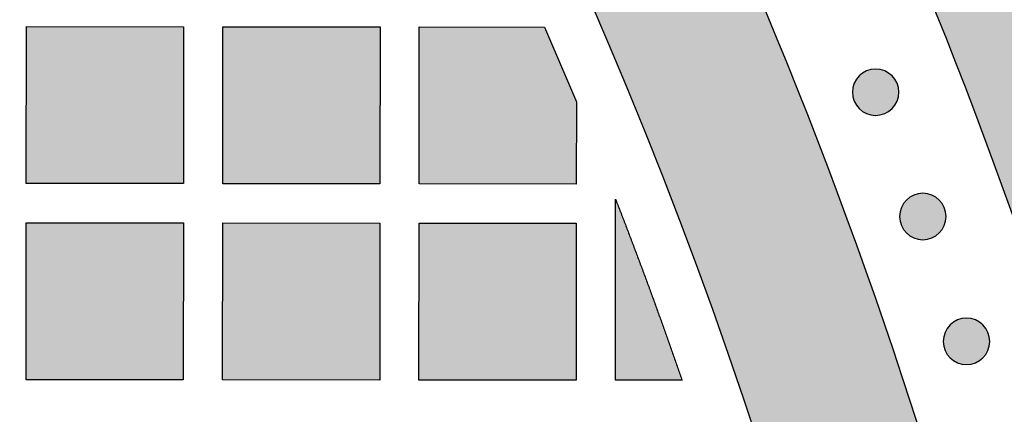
# Model space of a CAD drawing. Header units: millimetres. Extents: x -3873 to -97, y 912 to 4165.
# Tile 239 of 256: x -3028 to -2952, y 1576 to 1607. Entities that reach past the tile are written whole.
import ezdxf

# ---------------------------------------------------------------- set-up
doc = ezdxf.new("R2010")
doc.units = ezdxf.units.MM
doc.layers.add('pattern', color=7, linetype='Continuous', true_color=0x000000)

msp = doc.modelspace()

# ---------------------------------------------------------------- hatches: boundary and pattern name
at = {"layer": 'pattern'}
for points in [[(-2929.733, 1486.311), (-2930.369, 1494.187), (-2931.163, 1502.072), (-2932.116, 1509.962), (-2933.23, 1517.853), (-2934.503, 1525.738), (-2935.938, 1533.615), (-2937.533, 1541.476), (-2939.289, 1549.319), (-2941.205, 1557.137), (-2943.282, 1564.926), (-2945.518, 1572.682), (-2947.913, 1580.398), (-2950.465, 1588.071), (-2953.174, 1595.695), (-2956.038, 1603.265), (-2959.055, 1610.778), (-2962.224, 1618.228), (-2965.542, 1625.611), (-2969.008, 1632.922), (-2972.618, 1640.158), (-2976.371, 1647.312), (-2980.264, 1654.383), (-2984.294, 1661.364), (-2988.458, 1668.254), (-2992.753, 1675.047), (-2997.175, 1681.74), (-3001.721, 1688.329), (-3006.388, 1694.812), (-3011.171, 1701.185), (-3016.068, 1707.445), (-3021.073, 1713.59), (-3026.184, 1719.615), (-3024.083, 1718.848), (-3021.997, 1718.021), (-3019.931, 1717.135), (-3017.885, 1716.191), (-3015.864, 1715.189), (-3013.868, 1714.13), (-3011.901, 1713.016), (-3009.965, 1711.847), (-3008.062, 1710.625), (-3006.195, 1709.352), (-3004.364, 1708.028), (-3002.573, 1706.656), (-3000.824, 1705.237), (-2999.117, 1703.773), (-2997.455, 1702.266), (-2995.839, 1700.718), (-2988.776, 1690.728), (-2981.992, 1680.501), (-2975.499, 1670.047), (-2969.307, 1659.38), (-2963.428, 1648.512), (-2957.87, 1637.458), (-2952.642, 1626.231), (-2947.753, 1614.847), (-2943.207, 1603.321), (-2939.013, 1591.669), (-2935.174, 1579.907), (-2931.695, 1568.051), (-2928.579, 1556.117), (-2925.827, 1544.122), (-2923.441, 1532.084), (-2921.421, 1520.017), (-2921.508, 1517.846), (-2921.655, 1515.673), (-2921.859, 1513.5), (-2922.122, 1511.329), (-2922.444, 1509.163), (-2922.825, 1507.003), (-2923.264, 1504.854), (-2923.761, 1502.716), (-2924.315, 1500.592), (-2924.926, 1498.485), (-2925.592, 1496.397), (-2926.314, 1494.329), (-2927.091, 1492.285), (-2927.92, 1490.266), (-2928.801, 1488.274)], [(-2952.736, 1459.469), (-2952.832, 1466.653), (-2953.065, 1473.854), (-2953.438, 1481.068), (-2953.951, 1488.292), (-2954.605, 1495.52), (-2955.4, 1502.75), (-2956.337, 1509.976), (-2957.415, 1517.196), (-2958.636, 1524.404), (-2959.998, 1531.596), (-2961.503, 1538.769), (-2963.148, 1545.917), (-2964.934, 1553.038), (-2966.86, 1560.126), (-2968.926, 1567.179), (-2971.129, 1574.19), (-2973.469, 1581.158), (-2975.944, 1588.076), (-2978.553, 1594.943), (-2981.294, 1601.753), (-2984.166, 1608.504), (-2987.165, 1615.19), (-2990.291, 1621.809), (-2993.541, 1628.358), (-2996.913, 1634.832), (-3000.403, 1641.228), (-3004.01, 1647.544), (-3007.731, 1653.776), (-3011.563, 1659.921), (-3015.502, 1665.976), (-3019.547, 1671.939), (-3023.693, 1677.806), (-3024.703, 1679.721), (-3025.672, 1681.663), (-3026.597, 1683.629), (-3027.478, 1685.618), (-3028.313, 1687.629), (-3029.104, 1689.66), (-3029.847, 1691.711), (-3030.544, 1693.778), (-3031.193, 1695.86), (-3031.794, 1697.957), (-3032.346, 1700.065), (-3032.849, 1702.184), (-3033.303, 1704.312), (-3033.708, 1706.447), (-3034.063, 1708.587), (-3034.368, 1710.73), (-3028.966, 1704.304), (-3023.686, 1697.738), (-3018.532, 1691.035), (-3013.51, 1684.201), (-3008.625, 1677.237), (-3003.881, 1670.149), (-2999.283, 1662.94), (-2994.836, 1655.615), (-2990.543, 1648.179), (-2986.409, 1640.637), (-2982.437, 1632.993), (-2978.632, 1625.254), (-2974.996, 1617.424), (-2971.533, 1609.509), (-2968.246, 1601.514), (-2965.137, 1593.447), (-2962.208, 1585.312), (-2959.463, 1577.116), (-2956.902, 1568.865), (-2954.527, 1560.565), (-2952.339, 1552.222), (-2950.341, 1543.843), (-2948.531, 1535.435), (-2946.911, 1527.003), (-2945.481, 1518.554), (-2944.24, 1510.094), (-2943.188, 1501.63), (-2942.326, 1493.168), (-2941.65, 1484.713), (-2941.161, 1476.273), (-2940.857, 1467.852), (-2940.736, 1459.458)], [(-3015.063, 1594.127), (-3027.063, 1594.138), (-3027.051, 1606.138), (-3015.051, 1606.127)], [(-3012.051, 1606.124), (-3000.051, 1606.112), (-3000.063, 1594.112), (-3012.063, 1594.124)], [(-2987.48, 1606.1), (-2985.057, 1600.39), (-2985.063, 1594.098), (-2997.063, 1594.11), (-2997.051, 1606.11)], [(-2963.46, 1602.373), (-2963.431, 1602.401), (-2963.402, 1602.428), (-2963.373, 1602.455), (-2963.342, 1602.481), (-2963.31, 1602.507), (-2963.278, 1602.532), (-2963.244, 1602.556), (-2963.21, 1602.58), (-2963.175, 1602.604), (-2963.14, 1602.626), (-2963.103, 1602.648), (-2963.066, 1602.67), (-2963.028, 1602.69), (-2962.989, 1602.71), (-2962.949, 1602.729), (-2962.909, 1602.746), (-2962.869, 1602.763), (-2962.827, 1602.78), (-2962.785, 1602.795), (-2962.743, 1602.809), (-2962.7, 1602.822), (-2962.656, 1602.834), (-2962.612, 1602.845), (-2962.568, 1602.854), (-2962.523, 1602.863), (-2962.479, 1602.871), (-2962.433, 1602.877), (-2962.388, 1602.882), (-2962.342, 1602.887), (-2962.296, 1602.889), (-2962.25, 1602.891), (-2962.205, 1602.892), (-2962.159, 1602.891), (-2962.113, 1602.889), (-2962.067, 1602.886), (-2962.021, 1602.882), (-2961.976, 1602.877), (-2961.931, 1602.87), (-2961.886, 1602.863), (-2961.841, 1602.854), (-2961.797, 1602.844), (-2961.753, 1602.833), (-2961.709, 1602.821), (-2961.666, 1602.808), (-2961.624, 1602.793), (-2961.582, 1602.778), (-2961.541, 1602.762), (-2961.5, 1602.745), (-2961.46, 1602.727), (-2961.42, 1602.708), (-2961.382, 1602.689), (-2961.344, 1602.668), (-2961.307, 1602.647), (-2961.27, 1602.625), (-2961.234, 1602.602), (-2961.199, 1602.578), (-2961.165, 1602.554), (-2961.132, 1602.53), (-2961.1, 1602.504), (-2961.068, 1602.479), (-2961.037, 1602.452), (-2961.008, 1602.426), (-2960.979, 1602.398), (-2960.95, 1602.371), (-2960.923, 1602.343), (-2960.896, 1602.314), (-2960.869, 1602.284), (-2960.843, 1602.253), (-2960.817, 1602.221), (-2960.792, 1602.189), (-2960.767, 1602.156), (-2960.743, 1602.121), (-2960.72, 1602.086), (-2960.697, 1602.051), (-2960.675, 1602.014), (-2960.654, 1601.977), (-2960.634, 1601.939), (-2960.614, 1601.9), (-2960.595, 1601.861), (-2960.577, 1601.821), (-2960.56, 1601.78), (-2960.544, 1601.738), (-2960.529, 1601.697), (-2960.515, 1601.654), (-2960.502, 1601.611), (-2960.49, 1601.568), (-2960.479, 1601.524), (-2960.469, 1601.479), (-2960.461, 1601.435), (-2960.453, 1601.39), (-2960.447, 1601.344), (-2960.441, 1601.299), (-2960.437, 1601.253), (-2960.434, 1601.208), (-2960.432, 1601.162), (-2960.432, 1601.116), (-2960.433, 1601.07), (-2960.434, 1601.024), (-2960.437, 1600.978), (-2960.442, 1600.933), (-2960.447, 1600.887), (-2960.453, 1600.842), (-2960.461, 1600.797), (-2960.47, 1600.752), (-2960.48, 1600.708), (-2960.491, 1600.664), (-2960.503, 1600.621), (-2960.516, 1600.578), (-2960.53, 1600.535), (-2960.545, 1600.493), (-2960.561, 1600.452), (-2960.579, 1600.411), (-2960.597, 1600.371), (-2960.615, 1600.332), (-2960.635, 1600.293), (-2960.656, 1600.255), (-2960.677, 1600.218), (-2960.699, 1600.181), (-2960.722, 1600.146), (-2960.745, 1600.111), (-2960.769, 1600.077), (-2960.794, 1600.043), (-2960.819, 1600.011), (-2960.845, 1599.979), (-2960.871, 1599.949), (-2960.898, 1599.919), (-2960.925, 1599.89), (-2960.953, 1599.862), (-2960.981, 1599.834), (-2961.01, 1599.807), (-2961.04, 1599.78), (-2961.071, 1599.754), (-2961.102, 1599.728), (-2961.135, 1599.703), (-2961.168, 1599.679), (-2961.202, 1599.655), (-2961.237, 1599.631), (-2961.273, 1599.608), (-2961.309, 1599.586), (-2961.347, 1599.565), (-2961.385, 1599.545), (-2961.424, 1599.525), (-2961.463, 1599.506), (-2961.503, 1599.488), (-2961.544, 1599.471), (-2961.585, 1599.455), (-2961.627, 1599.44), (-2961.67, 1599.426), (-2961.713, 1599.413), (-2961.756, 1599.401), (-2961.8, 1599.39), (-2961.844, 1599.38), (-2961.889, 1599.372), (-2961.934, 1599.364), (-2961.979, 1599.358), (-2962.025, 1599.352), (-2962.07, 1599.348), (-2962.116, 1599.345), (-2962.162, 1599.344), (-2962.208, 1599.343), (-2962.254, 1599.344), (-2962.3, 1599.346), (-2962.346, 1599.349), (-2962.391, 1599.353), (-2962.437, 1599.358), (-2962.482, 1599.365), (-2962.527, 1599.372), (-2962.571, 1599.381), (-2962.616, 1599.391), (-2962.66, 1599.402), (-2962.703, 1599.414), (-2962.746, 1599.427), (-2962.789, 1599.441), (-2962.83, 1599.457), (-2962.872, 1599.473), (-2962.912, 1599.49), (-2962.953, 1599.508), (-2962.992, 1599.527), (-2963.031, 1599.546), (-2963.069, 1599.567), (-2963.106, 1599.588), (-2963.142, 1599.61), (-2963.178, 1599.633), (-2963.213, 1599.656), (-2963.247, 1599.681), (-2963.28, 1599.705), (-2963.313, 1599.73), (-2963.344, 1599.756), (-2963.375, 1599.783), (-2963.405, 1599.809), (-2963.434, 1599.836), (-2963.462, 1599.864), (-2963.49, 1599.892), (-2963.517, 1599.921), (-2963.543, 1599.951), (-2963.57, 1599.982), (-2963.595, 1600.014), (-2963.621, 1600.046), (-2963.645, 1600.079), (-2963.669, 1600.113), (-2963.693, 1600.148), (-2963.715, 1600.184), (-2963.737, 1600.221), (-2963.758, 1600.258), (-2963.779, 1600.296), (-2963.799, 1600.335), (-2963.817, 1600.374), (-2963.835, 1600.414), (-2963.852, 1600.455), (-2963.868, 1600.496), (-2963.883, 1600.538), (-2963.897, 1600.581), (-2963.91, 1600.624), (-2963.922, 1600.667), (-2963.933, 1600.711), (-2963.943, 1600.756), (-2963.952, 1600.8), (-2963.96, 1600.845), (-2963.966, 1600.89), (-2963.971, 1600.936), (-2963.975, 1600.982), (-2963.978, 1601.027), (-2963.98, 1601.073), (-2963.981, 1601.119), (-2963.98, 1601.165), (-2963.978, 1601.211), (-2963.975, 1601.257), (-2963.971, 1601.302), (-2963.966, 1601.348), (-2963.959, 1601.393), (-2963.951, 1601.438), (-2963.943, 1601.483), (-2963.933, 1601.527), (-2963.922, 1601.571), (-2963.91, 1601.614), (-2963.896, 1601.657), (-2963.882, 1601.7), (-2963.867, 1601.742), (-2963.851, 1601.783), (-2963.834, 1601.824), (-2963.816, 1601.864), (-2963.797, 1601.903), (-2963.777, 1601.942), (-2963.757, 1601.98), (-2963.736, 1602.017), (-2963.713, 1602.054), (-2963.691, 1602.089), (-2963.667, 1602.124), (-2963.643, 1602.158), (-2963.618, 1602.192), (-2963.593, 1602.224), (-2963.567, 1602.256), (-2963.541, 1602.286), (-2963.514, 1602.316), (-2963.487, 1602.345)], [(-2959.858, 1592.873), (-2959.829, 1592.9), (-2959.8, 1592.927), (-2959.77, 1592.954), (-2959.74, 1592.98), (-2959.708, 1593.006), (-2959.676, 1593.031), (-2959.642, 1593.056), (-2959.608, 1593.08), (-2959.573, 1593.103), (-2959.537, 1593.126), (-2959.501, 1593.148), (-2959.464, 1593.169), (-2959.426, 1593.189), (-2959.387, 1593.209), (-2959.347, 1593.228), (-2959.307, 1593.246), (-2959.267, 1593.263), (-2959.225, 1593.279), (-2959.183, 1593.294), (-2959.141, 1593.308), (-2959.098, 1593.321), (-2959.054, 1593.333), (-2959.01, 1593.344), (-2958.966, 1593.354), (-2958.921, 1593.363), (-2958.876, 1593.37), (-2958.831, 1593.377), (-2958.786, 1593.382), (-2958.74, 1593.386), (-2958.694, 1593.389), (-2958.648, 1593.391), (-2958.602, 1593.391), (-2958.556, 1593.39), (-2958.511, 1593.389), (-2958.465, 1593.386), (-2958.419, 1593.381), (-2958.374, 1593.376), (-2958.328, 1593.37), (-2958.284, 1593.362), (-2958.239, 1593.353), (-2958.195, 1593.343), (-2958.151, 1593.332), (-2958.107, 1593.32), (-2958.064, 1593.307), (-2958.022, 1593.293), (-2957.98, 1593.278), (-2957.939, 1593.262), (-2957.898, 1593.244), (-2957.858, 1593.227), (-2957.818, 1593.208), (-2957.78, 1593.188), (-2957.742, 1593.167), (-2957.704, 1593.146), (-2957.668, 1593.124), (-2957.632, 1593.101), (-2957.597, 1593.078), (-2957.563, 1593.054), (-2957.53, 1593.029), (-2957.498, 1593.004), (-2957.466, 1592.978), (-2957.435, 1592.952), (-2957.405, 1592.925), (-2957.376, 1592.898), (-2957.348, 1592.87), (-2957.321, 1592.842), (-2957.294, 1592.813), (-2957.267, 1592.783), (-2957.241, 1592.752), (-2957.215, 1592.721), (-2957.19, 1592.688), (-2957.165, 1592.655), (-2957.141, 1592.621), (-2957.118, 1592.586), (-2957.095, 1592.55), (-2957.073, 1592.514), (-2957.052, 1592.476), (-2957.031, 1592.438), (-2957.012, 1592.4), (-2956.993, 1592.36), (-2956.975, 1592.32), (-2956.958, 1592.279), (-2956.942, 1592.238), (-2956.927, 1592.196), (-2956.913, 1592.153), (-2956.9, 1592.11), (-2956.888, 1592.067), (-2956.877, 1592.023), (-2956.867, 1591.979), (-2956.858, 1591.934), (-2956.851, 1591.889), (-2956.844, 1591.844), (-2956.839, 1591.798), (-2956.835, 1591.753), (-2956.832, 1591.707), (-2956.83, 1591.661), (-2956.83, 1591.615), (-2956.83, 1591.569), (-2956.832, 1591.523), (-2956.835, 1591.478), (-2956.839, 1591.432), (-2956.845, 1591.386), (-2956.851, 1591.341), (-2956.859, 1591.296), (-2956.868, 1591.252), (-2956.878, 1591.207), (-2956.889, 1591.163), (-2956.901, 1591.12), (-2956.914, 1591.077), (-2956.928, 1591.035), (-2956.943, 1590.993), (-2956.959, 1590.951), (-2956.976, 1590.911), (-2956.994, 1590.87), (-2957.013, 1590.831), (-2957.033, 1590.792), (-2957.054, 1590.754), (-2957.075, 1590.717), (-2957.097, 1590.681), (-2957.12, 1590.645), (-2957.143, 1590.61), (-2957.167, 1590.576), (-2957.192, 1590.543), (-2957.217, 1590.51), (-2957.243, 1590.479), (-2957.269, 1590.448), (-2957.296, 1590.418), (-2957.323, 1590.389), (-2957.351, 1590.361), (-2957.379, 1590.333), (-2957.408, 1590.306), (-2957.438, 1590.28), (-2957.469, 1590.253), (-2957.5, 1590.228), (-2957.533, 1590.203), (-2957.566, 1590.178), (-2957.6, 1590.154), (-2957.635, 1590.131), (-2957.671, 1590.108), (-2957.707, 1590.086), (-2957.745, 1590.065), (-2957.783, 1590.044), (-2957.821, 1590.024), (-2957.861, 1590.006), (-2957.901, 1589.988), (-2957.942, 1589.971), (-2957.983, 1589.955), (-2958.025, 1589.94), (-2958.068, 1589.926), (-2958.111, 1589.913), (-2958.154, 1589.901), (-2958.198, 1589.89), (-2958.242, 1589.88), (-2958.287, 1589.871), (-2958.332, 1589.864), (-2958.377, 1589.857), (-2958.423, 1589.852), (-2958.468, 1589.848), (-2958.514, 1589.845), (-2958.56, 1589.843), (-2958.606, 1589.843), (-2958.652, 1589.843), (-2958.698, 1589.845), (-2958.743, 1589.848), (-2958.789, 1589.852), (-2958.835, 1589.858), (-2958.88, 1589.864), (-2958.925, 1589.872), (-2958.969, 1589.881), (-2959.014, 1589.89), (-2959.058, 1589.901), (-2959.101, 1589.914), (-2959.144, 1589.927), (-2959.186, 1589.941), (-2959.228, 1589.956), (-2959.27, 1589.972), (-2959.31, 1589.989), (-2959.35, 1590.007), (-2959.39, 1590.026), (-2959.429, 1590.046), (-2959.467, 1590.066), (-2959.504, 1590.088), (-2959.54, 1590.11), (-2959.576, 1590.132), (-2959.611, 1590.156), (-2959.645, 1590.18), (-2959.678, 1590.205), (-2959.711, 1590.23), (-2959.742, 1590.256), (-2959.773, 1590.282), (-2959.803, 1590.309), (-2959.832, 1590.336), (-2959.86, 1590.363), (-2959.887, 1590.392), (-2959.915, 1590.421), (-2959.941, 1590.451), (-2959.967, 1590.481), (-2959.993, 1590.513), (-2960.018, 1590.545), (-2960.043, 1590.579), (-2960.067, 1590.613), (-2960.09, 1590.648), (-2960.113, 1590.684), (-2960.135, 1590.72), (-2960.156, 1590.757), (-2960.177, 1590.795), (-2960.196, 1590.834), (-2960.215, 1590.874), (-2960.233, 1590.914), (-2960.25, 1590.954), (-2960.266, 1590.996), (-2960.281, 1591.038), (-2960.295, 1591.08), (-2960.308, 1591.123), (-2960.32, 1591.167), (-2960.331, 1591.211), (-2960.341, 1591.255), (-2960.35, 1591.3), (-2960.357, 1591.345), (-2960.364, 1591.39), (-2960.369, 1591.435), (-2960.373, 1591.481), (-2960.376, 1591.527), (-2960.378, 1591.573), (-2960.378, 1591.619), (-2960.378, 1591.664), (-2960.376, 1591.71), (-2960.373, 1591.756), (-2960.369, 1591.802), (-2960.363, 1591.847), (-2960.357, 1591.892), (-2960.349, 1591.937), (-2960.34, 1591.982), (-2960.331, 1592.026), (-2960.32, 1592.07), (-2960.307, 1592.114), (-2960.294, 1592.157), (-2960.28, 1592.199), (-2960.265, 1592.241), (-2960.249, 1592.282), (-2960.232, 1592.323), (-2960.214, 1592.363), (-2960.195, 1592.403), (-2960.175, 1592.441), (-2960.155, 1592.479), (-2960.133, 1592.517), (-2960.111, 1592.553), (-2960.089, 1592.589), (-2960.065, 1592.624), (-2960.041, 1592.658), (-2960.016, 1592.691), (-2959.991, 1592.723), (-2959.965, 1592.755), (-2959.939, 1592.786), (-2959.912, 1592.816), (-2959.885, 1592.844)], [(-2982.077, 1579.096), (-2982.064, 1592.937), (-2979.457, 1586.039), (-2976.987, 1579.091)], [(-3015.066, 1591.126), (-3015.077, 1579.127), (-3027.077, 1579.138), (-3027.066, 1591.138)], [(-3012.066, 1591.124), (-3000.066, 1591.112), (-3000.077, 1579.113), (-3012.077, 1579.124)], [(-2985.066, 1591.098), (-2985.077, 1579.098), (-2997.077, 1579.11), (-2997.066, 1591.109)], [(-2956.519, 1583.324), (-2956.491, 1583.351), (-2956.462, 1583.378), (-2956.432, 1583.405), (-2956.401, 1583.431), (-2956.369, 1583.457), (-2956.337, 1583.482), (-2956.304, 1583.507), (-2956.269, 1583.531), (-2956.235, 1583.554), (-2956.199, 1583.577), (-2956.162, 1583.599), (-2956.125, 1583.62), (-2956.087, 1583.64), (-2956.048, 1583.66), (-2956.009, 1583.679), (-2955.969, 1583.697), (-2955.928, 1583.714), (-2955.887, 1583.73), (-2955.845, 1583.745), (-2955.802, 1583.759), (-2955.759, 1583.772), (-2955.716, 1583.784), (-2955.672, 1583.795), (-2955.627, 1583.805), (-2955.583, 1583.813), (-2955.538, 1583.821), (-2955.493, 1583.827), (-2955.447, 1583.833), (-2955.401, 1583.837), (-2955.356, 1583.84), (-2955.31, 1583.841), (-2955.264, 1583.842), (-2955.218, 1583.841), (-2955.172, 1583.84), (-2955.126, 1583.837), (-2955.081, 1583.832), (-2955.035, 1583.827), (-2954.99, 1583.82), (-2954.945, 1583.813), (-2954.9, 1583.804), (-2954.856, 1583.794), (-2954.812, 1583.783), (-2954.769, 1583.771), (-2954.726, 1583.758), (-2954.683, 1583.744), (-2954.641, 1583.729), (-2954.6, 1583.712), (-2954.559, 1583.695), (-2954.519, 1583.677), (-2954.48, 1583.659), (-2954.441, 1583.639), (-2954.403, 1583.618), (-2954.366, 1583.597), (-2954.329, 1583.575), (-2954.294, 1583.552), (-2954.259, 1583.529), (-2954.225, 1583.505), (-2954.191, 1583.48), (-2954.159, 1583.455), (-2954.127, 1583.429), (-2954.097, 1583.403), (-2954.067, 1583.376), (-2954.038, 1583.349), (-2954.01, 1583.321), (-2953.982, 1583.293), (-2953.955, 1583.264), (-2953.928, 1583.234), (-2953.902, 1583.203), (-2953.876, 1583.172), (-2953.851, 1583.139), (-2953.827, 1583.106), (-2953.803, 1583.072), (-2953.779, 1583.037), (-2953.756, 1583.001), (-2953.734, 1582.964), (-2953.713, 1582.927), (-2953.693, 1582.889), (-2953.673, 1582.85), (-2953.654, 1582.811), (-2953.636, 1582.771), (-2953.619, 1582.73), (-2953.603, 1582.689), (-2953.588, 1582.647), (-2953.574, 1582.604), (-2953.561, 1582.561), (-2953.549, 1582.518), (-2953.538, 1582.474), (-2953.528, 1582.43), (-2953.52, 1582.385), (-2953.512, 1582.34), (-2953.506, 1582.295), (-2953.5, 1582.249), (-2953.496, 1582.204), (-2953.493, 1582.158), (-2953.492, 1582.112), (-2953.491, 1582.066), (-2953.492, 1582.02), (-2953.494, 1581.974), (-2953.497, 1581.928), (-2953.501, 1581.883), (-2953.506, 1581.837), (-2953.513, 1581.792), (-2953.52, 1581.747), (-2953.529, 1581.702), (-2953.539, 1581.658), (-2953.55, 1581.614), (-2953.562, 1581.571), (-2953.575, 1581.528), (-2953.589, 1581.485), (-2953.605, 1581.443), (-2953.621, 1581.402), (-2953.638, 1581.361), (-2953.656, 1581.321), (-2953.675, 1581.282), (-2953.694, 1581.243), (-2953.715, 1581.205), (-2953.736, 1581.168), (-2953.758, 1581.132), (-2953.781, 1581.096), (-2953.804, 1581.061), (-2953.829, 1581.027), (-2953.853, 1580.994), (-2953.878, 1580.961), (-2953.904, 1580.93), (-2953.931, 1580.899), (-2953.957, 1580.869), (-2953.984, 1580.84), (-2954.012, 1580.812), (-2954.04, 1580.784), (-2954.069, 1580.757), (-2954.099, 1580.731), (-2954.13, 1580.704), (-2954.162, 1580.679), (-2954.194, 1580.653), (-2954.227, 1580.629), (-2954.261, 1580.605), (-2954.296, 1580.581), (-2954.332, 1580.559), (-2954.369, 1580.537), (-2954.406, 1580.515), (-2954.444, 1580.495), (-2954.483, 1580.475), (-2954.522, 1580.457), (-2954.562, 1580.439), (-2954.603, 1580.422), (-2954.644, 1580.406), (-2954.686, 1580.391), (-2954.729, 1580.376), (-2954.772, 1580.363), (-2954.815, 1580.351), (-2954.859, 1580.341), (-2954.904, 1580.331), (-2954.948, 1580.322), (-2954.993, 1580.314), (-2955.038, 1580.308), (-2955.084, 1580.303), (-2955.13, 1580.299), (-2955.175, 1580.296), (-2955.221, 1580.294), (-2955.267, 1580.293), (-2955.313, 1580.294), (-2955.359, 1580.296), (-2955.405, 1580.299), (-2955.45, 1580.303), (-2955.496, 1580.308), (-2955.541, 1580.315), (-2955.586, 1580.323), (-2955.631, 1580.331), (-2955.675, 1580.341), (-2955.719, 1580.352), (-2955.762, 1580.364), (-2955.805, 1580.378), (-2955.848, 1580.392), (-2955.89, 1580.407), (-2955.931, 1580.423), (-2955.972, 1580.44), (-2956.012, 1580.458), (-2956.051, 1580.477), (-2956.09, 1580.497), (-2956.128, 1580.517), (-2956.165, 1580.538), (-2956.202, 1580.56), (-2956.237, 1580.583), (-2956.272, 1580.607), (-2956.306, 1580.631), (-2956.34, 1580.655), (-2956.372, 1580.681), (-2956.404, 1580.706), (-2956.434, 1580.733), (-2956.464, 1580.76), (-2956.493, 1580.787), (-2956.521, 1580.814), (-2956.549, 1580.842), (-2956.576, 1580.871), (-2956.603, 1580.901), (-2956.629, 1580.932), (-2956.655, 1580.964), (-2956.68, 1580.996), (-2956.704, 1581.03), (-2956.728, 1581.064), (-2956.752, 1581.099), (-2956.774, 1581.134), (-2956.796, 1581.171), (-2956.818, 1581.208), (-2956.838, 1581.246), (-2956.858, 1581.285), (-2956.877, 1581.324), (-2956.894, 1581.365), (-2956.911, 1581.405), (-2956.928, 1581.447), (-2956.943, 1581.489), (-2956.957, 1581.531), (-2956.97, 1581.574), (-2956.982, 1581.618), (-2956.993, 1581.661), (-2957.002, 1581.706), (-2957.011, 1581.75), (-2957.019, 1581.795), (-2957.025, 1581.841), (-2957.03, 1581.886), (-2957.035, 1581.932), (-2957.037, 1581.978), (-2957.039, 1582.023), (-2957.04, 1582.069), (-2957.039, 1582.115), (-2957.037, 1582.161), (-2957.034, 1582.207), (-2957.03, 1582.253), (-2957.025, 1582.298), (-2957.018, 1582.343), (-2957.011, 1582.388), (-2957.002, 1582.433), (-2956.992, 1582.477), (-2956.981, 1582.521), (-2956.969, 1582.565), (-2956.956, 1582.608), (-2956.941, 1582.65), (-2956.926, 1582.692), (-2956.91, 1582.733), (-2956.893, 1582.774), (-2956.875, 1582.814), (-2956.856, 1582.853), (-2956.837, 1582.892), (-2956.816, 1582.93), (-2956.795, 1582.967), (-2956.773, 1583.004), (-2956.75, 1583.04), (-2956.726, 1583.074), (-2956.702, 1583.109), (-2956.678, 1583.142), (-2956.652, 1583.174), (-2956.627, 1583.206), (-2956.6, 1583.237), (-2956.574, 1583.266), (-2956.546, 1583.295)]]:
    msp.add_hatch(color=256, dxfattribs=at).paths.add_polyline_path(points, flags=0)

# ---------------------------------------------------------------- linework, layer by layer
msp.add_line((-2982.077, 1579.096), (-2982.064, 1592.937), dxfattribs=at)
for points in [[(-3015.063, 1594.127), (-3027.063, 1594.138), (-3027.051, 1606.138), (-3015.051, 1606.127)], [(-3012.051, 1606.124), (-3000.051, 1606.112), (-3000.063, 1594.112), (-3012.063, 1594.124)], [(-2987.48, 1606.1), (-2985.057, 1600.39), (-2985.063, 1594.098), (-2997.063, 1594.11), (-2997.051, 1606.11)], [(-3015.066, 1591.126), (-3015.077, 1579.127), (-3027.077, 1579.138), (-3027.066, 1591.138)], [(-3012.066, 1591.124), (-3000.066, 1591.112), (-3000.077, 1579.113), (-3012.077, 1579.124)], [(-2985.066, 1591.098), (-2985.077, 1579.098), (-2997.077, 1579.11), (-2997.066, 1591.109)]]:
    msp.add_lwpolyline(points, close=True, dxfattribs=at)
at = {"layer": 'pattern', "extrusion": (0, 0, -1)}
for centre in [(2962.206, 1601.117), (2958.604, 1591.617), (2955.265, 1582.068)]:
    msp.add_circle(centre, 1.774, dxfattribs=at)
at = {"layer": 'pattern'}
for radius, start, end in [(399.7, 4.05146, 40.87052), (375.7, 0.21317, 35.79373)]:
    msp.add_arc((-3328.433, 1458.071), radius, start, end, dxfattribs=at)
at = {"layer": 'pattern', "extrusion": (0, 0, -1)}
for radius, start, end in [(387.7, 139.331, 179.79511), (411.7, 143.88706, 171.3462)]:
    msp.add_arc((3328.433, 1458.071), radius, start, end, dxfattribs=at)
at = {"layer": 'pattern'}
msp.add_rational_spline([(-2982.064, 1592.937), (-2979.388, 1586.064), (-2976.987, 1579.091)], [1, 0.999803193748, 1], degree=2, dxfattribs=at)
msp.add_open_spline([(-2976.987, 1579.091), (-2979.532, 1579.093), (-2982.077, 1579.096)], degree=2, dxfattribs=at)

doc.saveas('drawing.dxf')
